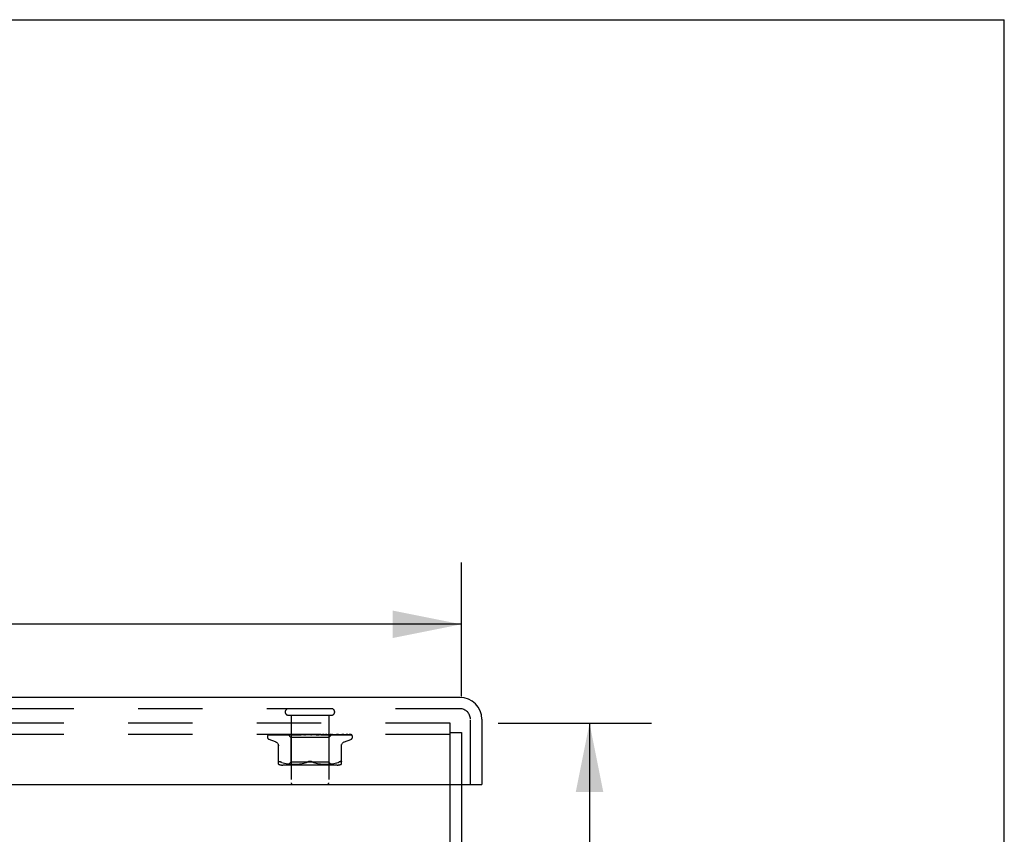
# Model space of a CAD drawing. Header units: inches. Extents: x 0 to 77.3, y 0 to 50.
# Tile 60 of 60: x 70.8 to 77.3, y 44.6 to 50. Entities that reach past the tile are written whole.
import ezdxf

# ---------------------------------------------------------------- set-up
doc = ezdxf.new("R2010")
doc.units = ezdxf.units.IN
doc.header["$LTSCALE"] = 4.25
doc.header["$MEASUREMENT"] = 0
doc.linetypes.add('HIDDEN', pattern=[0.2, 0.1, -0.1])
doc.layers.get('0').update_dxf_attribs({"linetype": 'CONTINUOUS'})
for name, color, linetype in [('DEFAULT_2', 8, 'HIDDEN'), ('DIMENSIONS', 7, 'CONTINUOUS'), ('FRONT_COVER', 7, 'CONTINUOUS')]:
    doc.layers.add(name, color=color, linetype=linetype)
doc.styles.get("Standard").update_dxf_attribs({"font": 'arial.ttf'})
doc.dimstyles.new('DIMSTYLE_1', dxfattribs={"dimtxt": 0.340909, "dimasz": 0.454545, "dimexe": 0.09, "dimexo": 0.07, "dimgap": 0.0375, "dimtad": 0, "dimtih": 1, "dimtoh": 1, "dimzin": 4, "dimdsep": 46, "dimtxsty": 'Standard', "dimblk": '_FILLED', "dimblk1": '_FILLED', "dimblk2": '_FILLED', "dimcen": 0.09, "dimadec": 3, "dimazin": 1, "dimtfac": 1, "dimtdec": 3, "dimtofl": 0, "dimtmove": 0, "dimatfit": 3, "dimldrblk": '_FILLED', "dimfxl": 0, "dimtolj": 1, "dimtzin": 4, "dimarcsym": 0})

# ---------------------------------------------------------------- blocks, each defined once
blk = doc.blocks.new('_FILLED')
at = {"color": 0, "linetype": 'ByBlock'}
blk.add_solid([(0, 0), (-1, 0.2), (-1, -0.2)], dxfattribs=at)
blk = doc.blocks.new('*D1')
at = {"layer": 'DIMENSIONS', "color": 2, "linetype": 'Continuous'}
for p, q in [((57.6874, 45.5301), (57.6874, 46.4164)), ((73.6874, 45.5301), (73.6874, 46.4164)), ((57.6874, 46.0073), (64.9213, 46.0073)), ((73.6874, 46.0073), (66.4535, 46.0073))]:
    blk.add_line(p, q, dxfattribs=at)
at = {"layer": 'DIMENSIONS', "color": 2, "linetype": 'Continuous', "xscale": 0.4545454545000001, "yscale": 0.4545454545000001, "zscale": 0.4545454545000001, "rotation": 180}
blk.add_blockref('_FILLED', (57.6874, 46.0073), dxfattribs=at)
at = {"layer": 'DIMENSIONS', "color": 2, "linetype": 'Continuous', "xscale": 0.4545454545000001, "yscale": 0.4545454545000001, "zscale": 0.4545454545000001}
blk.add_blockref('_FILLED', (73.6874, 46.0073), dxfattribs=at)
at = {"layer": 'DIMENSIONS', "color": 2, "linetype": 'Continuous', "insert": (65.6874, 46.1777), "char_height": 0.34091, "width": 1.191281, "attachment_point": 2, "line_spacing_factor": 0.9}
blk.add_mtext('16.00', dxfattribs=at)
blk = doc.blocks.new('*D11')
at = {"layer": 'DIMENSIONS', "color": 2, "linetype": 'Continuous'}
for p, q in [((73.9306, 45.3549), (74.9428, 45.3549)), ((74.5338, 45.3549), (74.5338, 44.0708)), ((74.5338, 42.1049), (74.5338, 43.389)), ((66.0056, 42.1049), (74.9428, 42.1049))]:
    blk.add_line(p, q, dxfattribs=at)
at = {"layer": 'DIMENSIONS', "color": 2, "linetype": 'Continuous', "xscale": 0.4545454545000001, "yscale": 0.4545454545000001, "zscale": 0.4545454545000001}
for p, rotation in [((74.5338, 45.3549), 90), ((74.5338, 42.1049), 270)]:
    blk.add_blockref('_FILLED', p, dxfattribs=dict(at, rotation=rotation))
at = {"layer": 'DIMENSIONS', "color": 2, "linetype": 'Continuous', "insert": (74.5338, 43.9004), "char_height": 0.34091, "width": 0.926411, "attachment_point": 2, "line_spacing_factor": 0.9}
blk.add_mtext('3.25', dxfattribs=at)

msp = doc.modelspace()

# ---------------------------------------------------------------- linework, layer by layer
at = {"color": 7, "linetype": 'Continuous'}
for p in [(0, 50), (77.272727, 0)]:
    msp.add_line(p, (77.272727, 50), dxfattribs=at)
at = {"color": 3, "linetype": 'Continuous'}
for p, q in [((73.612445, 39.354909), (73.612445, 44.949909)), ((73.687445, 44.949909), (73.687445, 39.417909))]:
    msp.add_line(p, q, dxfattribs=at)
at = {"layer": 'DEFAULT_2', "color": 8, "linetype": 'HIDDEN'}
for p, q in [((73.612445, 45.354909), (57.762445, 45.354909)), ((73.612445, 44.949909), (73.612445, 45.354909)), ((73.612445, 45.279909), (57.762445, 45.279909)), ((73.612445, 45.291909), (73.687445, 45.291909)), ((73.687445, 45.291909), (73.687445, 44.949909))]:
    msp.add_line(p, q, dxfattribs=at)
at = {"layer": 'FRONT_COVER', "color": 3, "linetype": 'Continuous'}
for p, q in [((73.677445, 45.524909), (57.697445, 45.524909)), ((73.822445, 45.379909), (73.822445, 44.949909)), ((57.567445, 44.949909), (73.807445, 44.949909))]:
    msp.add_line(p, q, dxfattribs=at)
at = {"layer": 'FRONT_COVER', "color": 8, "linetype": 'HIDDEN'}
for p, q in [((73.677445, 45.449909), (57.697445, 45.449909)), ((72.545445, 45.406909), (72.829445, 45.406909)), ((72.563445, 45.406909), (72.563445, 44.959909)), ((72.811445, 45.406909), (72.811445, 44.959909)), ((73.747445, 44.949909), (73.747445, 45.379909)), ((72.406195, 45.263412), (72.406195, 45.264242)), ((72.415814, 45.277266), (72.438377, 45.277597)), ((72.416413, 45.277266), (72.462354, 45.277941)), ((72.417237, 45.279909), (72.691785, 45.279909)), ((72.426814, 45.277266), (72.470879, 45.277941)), ((72.443756, 45.277266), (72.485393, 45.277941)), ((72.446644, 45.277266), (72.466481, 45.277597)), ((72.461972, 45.277941), (72.526679, 45.278868)), ((72.466481, 45.277597), (72.526031, 45.278575)), ((72.470879, 45.277941), (72.532614, 45.278868)), ((72.4712, 45.277261), (72.471294, 45.277267)), ((72.47129, 45.277266), (72.489414, 45.277597)), ((72.475186, 45.277266), (72.510845, 45.277941)), ((72.489414, 45.277597), (72.543659, 45.278575)), ((72.50665, 45.277267), (72.537799, 45.277941)), ((72.506785, 45.277276), (72.506654, 45.277267)), ((72.510845, 45.277941), (72.544942, 45.278576)), ((72.511416, 45.277267), (72.540848, 45.277942)), ((72.526031, 45.278575), (72.560074, 45.279123)), ((72.532436, 45.279909), (72.526143, 45.279297)), ((72.526561, 45.278868), (72.544605, 45.279123)), ((72.526679, 45.278868), (72.544657, 45.279123)), ((72.532264, 45.278868), (72.549875, 45.279123)), ((72.540848, 45.277942), (72.569018, 45.278576)), ((72.543194, 45.279909), (72.562195, 45.260908)), ((72.543659, 45.278575), (72.574548, 45.279123)), ((72.544657, 45.279122), (72.544581, 45.279146)), ((72.544605, 45.279122), (72.544632, 45.279146)), ((72.544942, 45.278576), (72.574885, 45.279123)), ((72.548567, 45.277268), (72.615604, 45.279124)), ((72.548821, 45.277284), (72.548571, 45.277268)), ((72.556806, 45.278052), (72.548828, 45.277285)), ((72.549876, 45.279122), (72.549694, 45.279146)), ((72.549723, 45.279122), (72.549845, 45.279146)), ((72.554036, 45.277268), (72.576176, 45.277943)), ((72.565813, 45.278899), (72.556806, 45.278052)), ((72.560074, 45.279122), (72.559785, 45.279146)), ((72.559825, 45.279122), (72.560031, 45.279146)), ((72.812695, 45.260908), (72.562195, 45.260908)), ((72.562195, 45.260908), (72.562195, 45.097885)), ((72.576904, 45.279909), (72.565813, 45.278899)), ((72.568627, 45.279909), (72.57449, 45.279146)), ((72.569018, 45.278576), (72.593778, 45.279123)), ((72.574885, 45.279122), (72.57449, 45.279146)), ((72.574548, 45.279122), (72.574822, 45.279146)), ((72.579941, 45.279909), (72.574822, 45.279146)), ((72.576176, 45.277943), (72.5974, 45.278578)), ((72.586255, 45.279909), (72.593277, 45.279146)), ((72.593778, 45.279123), (72.593277, 45.279146)), ((72.593364, 45.279124), (72.593684, 45.279146)), ((72.600086, 45.279909), (72.593684, 45.279146)), ((72.595816, 45.277288), (72.595552, 45.277271)), ((72.595556, 45.277271), (72.640491, 45.279127)), ((72.5974, 45.278578), (72.616082, 45.279124)), ((72.601548, 45.277273), (72.615593, 45.277947)), ((72.60754, 45.279909), (72.615468, 45.279146)), ((72.609632, 45.278527), (72.615398, 45.279037)), ((72.615398, 45.279037), (72.618347, 45.279297)), ((72.61571, 45.279128), (72.615468, 45.279146)), ((72.615593, 45.277947), (72.629102, 45.278582)), ((72.615604, 45.279124), (72.615934, 45.279146)), ((72.616082, 45.279125), (72.61571, 45.279128)), ((72.623389, 45.279909), (72.615934, 45.279146)), ((72.618347, 45.279297), (72.622548, 45.279665)), ((72.622548, 45.279665), (72.625357, 45.279909)), ((72.629102, 45.278582), (72.641028, 45.279128)), ((72.631712, 45.279909), (72.640261, 45.279146)), ((72.640491, 45.279127), (72.640769, 45.279146)), ((72.649007, 45.279909), (72.640769, 45.279146)), ((72.646077, 45.27729), (72.676015, 45.279909)), ((72.652548, 45.277315), (72.657946, 45.277983)), ((72.657899, 45.279909), (72.666758, 45.279146)), ((72.657946, 45.277983), (72.663233, 45.278615)), ((72.663233, 45.278615), (72.667975, 45.27916)), ((72.685154, 45.279909), (72.694004, 45.279146)), ((72.690973, 45.279909), (72.691349, 45.279715)), ((72.692774, 45.279126), (72.692654, 45.279235)), ((72.692858, 45.279049), (72.692774, 45.279126)), ((72.692906, 45.279007), (72.692858, 45.279049)), ((72.69302, 45.278908), (72.69296, 45.27896)), ((72.693724, 45.27837), (72.69374, 45.278359)), ((72.703435, 45.279909), (72.694541, 45.279146)), ((72.69764, 45.279909), (72.957482, 45.279909)), ((72.712492, 45.279909), (72.721012, 45.279146)), ((72.72063, 45.279135), (72.728997, 45.278589)), ((72.721209, 45.279131), (72.721012, 45.279146)), ((72.721209, 45.279131), (72.75443, 45.277275)), ((72.730278, 45.279909), (72.721535, 45.279146)), ((72.754231, 45.27729), (72.724371, 45.279909)), ((72.728997, 45.278589), (72.738444, 45.277954)), ((72.738444, 45.277954), (72.748227, 45.277281)), ((72.738924, 45.279909), (72.746807, 45.279146)), ((72.746615, 45.279125), (72.747296, 45.279146)), ((72.746616, 45.279126), (72.76199, 45.278579)), ((72.747123, 45.279125), (72.746807, 45.279146)), ((72.747123, 45.279125), (72.803363, 45.277269)), ((72.755572, 45.279909), (72.747296, 45.279146)), ((72.75444, 45.277275), (72.75424, 45.277289)), ((72.76199, 45.278579), (72.779436, 45.277944)), ((72.763496, 45.279909), (72.770457, 45.279146)), ((72.770339, 45.279123), (72.770895, 45.279146)), ((72.77034, 45.279124), (72.79216, 45.278577)), ((72.770786, 45.279123), (72.770457, 45.279146)), ((72.770787, 45.279124), (72.793854, 45.278576)), ((72.778404, 45.279909), (72.770895, 45.279146)), ((72.781022, 45.279302), (72.774154, 45.279909)), ((72.779436, 45.277944), (72.797611, 45.27727)), ((72.790094, 45.278484), (72.781022, 45.279302)), ((72.785319, 45.279909), (72.791106, 45.279146)), ((72.803085, 45.277287), (72.790094, 45.278484)), ((72.791029, 45.279123), (72.791477, 45.279146)), ((72.79103, 45.279123), (72.818506, 45.278576)), ((72.791406, 45.279123), (72.791106, 45.279146)), ((72.791406, 45.279123), (72.819939, 45.278576)), ((72.797949, 45.279909), (72.791477, 45.279146)), ((72.79216, 45.278577), (72.816969, 45.277942)), ((72.803372, 45.277269), (72.80309, 45.277286)), ((72.803605, 45.279909), (72.805868, 45.279526)), ((72.805868, 45.279526), (72.808009, 45.279146)), ((72.807957, 45.279122), (72.8083, 45.279146)), ((72.807958, 45.279123), (72.857993, 45.278267)), ((72.808251, 45.279122), (72.808009, 45.279146)), ((72.808252, 45.279123), (72.841218, 45.278575)), ((72.810951, 45.279526), (72.8083, 45.279146)), ((72.8135, 45.279909), (72.810951, 45.279526)), ((72.830936, 45.279149), (72.812695, 45.260908)), ((72.812695, 45.260908), (72.812695, 45.097885)), ((72.816969, 45.277942), (72.842872, 45.277267)), ((72.818506, 45.278576), (72.849781, 45.277941)), ((72.820518, 45.279122), (72.820754, 45.279146)), ((72.820519, 45.279123), (72.856929, 45.278575)), ((72.82072, 45.279122), (72.820554, 45.279146)), ((72.827358, 45.2793), (72.820821, 45.279909)), ((72.835845, 45.27848), (72.827358, 45.2793)), ((72.828262, 45.279122), (72.82839, 45.279146)), ((72.828262, 45.279123), (72.846197, 45.278868)), ((72.828364, 45.279122), (72.828289, 45.279146)), ((72.831657, 45.279909), (72.830909, 45.279122)), ((72.830909, 45.279122), (72.830915, 45.279128)), ((72.830909, 45.279123), (72.869605, 45.278575)), ((72.830915, 45.279128), (72.830932, 45.279146)), ((72.837185, 45.278868), (72.856158, 45.278575)), ((72.848008, 45.277268), (72.847805, 45.277281)), ((72.849781, 45.277941), (72.882474, 45.277267)), ((72.856929, 45.278575), (72.877127, 45.278266)), ((72.857993, 45.278267), (72.915006, 45.277266)), ((72.869605, 45.278575), (72.9374, 45.277597)), ((72.877127, 45.278266), (72.941644, 45.277266)), ((72.88682, 45.277267), (72.886788, 45.27727)), ((72.887208, 45.278266), (72.909278, 45.277941)), ((72.909278, 45.277941), (72.954486, 45.277266)), ((72.915008, 45.277267), (72.915237, 45.277249)), ((72.918409, 45.277267), (72.91852, 45.277262)), ((72.91852, 45.277262), (72.918665, 45.277248)), ((72.96418, 45.275591), (72.964125, 45.275644)), ((72.968695, 45.263412), (72.968695, 45.264242)), ((72.459453, 45.232358), (72.417161, 45.247751)), ((72.479111, 45.083401), (72.479111, 45.212623)), ((72.895778, 45.083401), (72.895778, 45.212623)), ((72.915437, 45.232358), (72.957729, 45.247751)), ((72.490936, 45.100083), (72.488497, 45.101055)), ((72.490936, 45.100083), (72.493695, 45.09882)), ((72.502157, 45.095215), (72.493695, 45.09882)), ((72.502127, 45.095224), (72.511017, 45.092149)), ((72.867037, 45.077885), (72.507852, 45.077885)), ((72.510969, 45.092164), (72.520374, 45.08964)), ((72.520322, 45.089653), (72.52993, 45.087638)), ((72.529879, 45.087647), (72.539466, 45.086126)), ((72.539416, 45.086133), (72.548836, 45.085023)), ((72.562195, 45.097885), (72.542195, 45.077885)), ((72.54878, 45.085028), (72.557763, 45.084258)), ((72.55768, 45.084264), (72.566413, 45.083775)), ((72.812695, 45.097885), (72.562195, 45.097885)), ((72.566298, 45.08378), (72.574794, 45.083489)), ((72.57465, 45.083492), (72.583106, 45.083406)), ((72.582935, 45.083406), (72.591532, 45.083486)), ((72.591342, 45.083482), (72.600119, 45.083773)), ((72.59992, 45.083765), (72.609005, 45.084277)), ((72.60881, 45.084263), (72.618103, 45.085061)), ((72.617922, 45.085043), (72.627416, 45.086169)), ((72.627262, 45.086148), (72.636807, 45.087671)), ((72.636687, 45.087649), (72.646188, 45.089634)), ((72.646104, 45.089615), (72.655411, 45.09211)), ((72.655363, 45.092096), (72.664281, 45.095181)), ((72.66426, 45.095173), (72.672862, 45.09882)), ((72.71063, 45.095173), (72.702028, 45.09882)), ((72.719478, 45.09211), (72.728785, 45.089615)), ((72.728702, 45.089634), (72.738203, 45.087649)), ((72.738082, 45.087671), (72.747627, 45.086148)), ((72.747473, 45.086169), (72.756967, 45.085043)), ((72.756787, 45.085061), (72.76608, 45.084263)), ((72.765884, 45.084277), (72.77497, 45.083765)), ((72.774771, 45.083773), (72.783547, 45.083482)), ((72.783358, 45.083486), (72.791954, 45.083406)), ((72.791784, 45.083406), (72.80024, 45.083492)), ((72.800095, 45.083489), (72.808592, 45.08378)), ((72.808477, 45.083775), (72.817209, 45.084264)), ((72.812695, 45.097885), (72.832695, 45.077885)), ((72.817127, 45.084258), (72.82611, 45.085028)), ((72.826054, 45.085023), (72.835473, 45.086133)), ((72.835423, 45.086126), (72.845011, 45.087647)), ((72.84496, 45.087638), (72.854568, 45.089653)), ((72.854515, 45.08964), (72.863921, 45.092164)), ((72.863873, 45.092149), (72.872763, 45.095224)), ((72.872733, 45.095215), (72.881195, 45.09882)), ((72.895778, 45.09882), (72.895592, 45.100083))]:
    msp.add_line(p, q, dxfattribs=at)
at = {"layer": 'FRONT_COVER', "color": 7, "linetype": 'Continuous'}
msp.add_line((73.807445, 44.949909), (73.822445, 44.949909), dxfattribs=at)
at = {"layer": 'FRONT_COVER', "color": 8, "linetype": 'HIDDEN'}
for points in [[(72.413087, 45.276575), (72.413419, 45.276739), (72.41394, 45.276944), (72.414534, 45.277113), (72.415177, 45.277224), (72.415818, 45.277267)], [(72.422889, 45.279909), (72.421265, 45.279529), (72.419633, 45.279093), (72.418096, 45.278628), (72.416643, 45.278134), (72.415268, 45.277602), (72.413969, 45.277022), (72.413093, 45.276578)], [(72.413583, 45.276509), (72.413548, 45.276484), (72.413491, 45.276443), (72.413534, 45.276471), (72.413687, 45.276562), (72.41396, 45.276704), (72.414341, 45.276868), (72.414821, 45.27703), (72.415375, 45.277163), (72.415976, 45.277245), (72.416415, 45.277267)], [(72.419672, 45.279909), (72.41945, 45.279829), (72.418776, 45.279567), (72.418132, 45.279287), (72.417518, 45.278995), (72.416937, 45.278693), (72.416389, 45.278388), (72.415877, 45.278084), (72.4154, 45.277784), (72.414963, 45.277496), (72.414567, 45.277223), (72.41422, 45.276975), (72.413583, 45.276509)], [(72.417232, 45.279909), (72.416263, 45.279539), (72.415391, 45.279143), (72.415255, 45.279074)], [(72.423918, 45.277123), (72.424126, 45.27717), (72.424608, 45.277242), (72.425044, 45.277267)], [(72.437804, 45.279909), (72.436077, 45.279629), (72.43379, 45.27923), (72.431568, 45.278812), (72.429413, 45.278379), (72.427324, 45.277929), (72.425308, 45.277463), (72.423922, 45.277122)], [(72.425039, 45.277266), (72.49155, 45.278266), (72.512379, 45.278575)], [(72.425627, 45.277138), (72.425557, 45.277102), (72.425415, 45.27703), (72.425387, 45.277017), (72.425484, 45.277054), (72.425719, 45.277125), (72.42608, 45.277202), (72.426552, 45.277256), (72.426815, 45.277267)], [(72.426123, 45.277409), (72.425796, 45.277229), (72.425627, 45.277138)], [(72.43138, 45.279909), (72.431126, 45.27982), (72.430447, 45.279564), (72.429793, 45.279292), (72.429168, 45.27901), (72.42857, 45.278723), (72.428004, 45.278436), (72.42747, 45.278154), (72.426974, 45.277883), (72.426123, 45.277409)], [(72.443298, 45.277227), (72.443507, 45.277254), (72.443761, 45.277267)], [(72.461623, 45.279909), (72.45968, 45.279663), (72.456746, 45.279272), (72.453834, 45.278864), (72.450951, 45.278442), (72.448097, 45.278006), (72.44528, 45.277555), (72.443305, 45.277227)], [(72.446271, 45.277259), (72.446193, 45.277232), (72.446135, 45.277213), (72.446204, 45.277228), (72.446409, 45.277255), (72.446641, 45.277267)], [(72.447567, 45.277843), (72.447082, 45.277612), (72.44668, 45.277428), (72.446377, 45.277301), (72.446271, 45.277259)], [(72.452269, 45.279909), (72.451753, 45.279725), (72.450941, 45.279408), (72.450168, 45.279077), (72.449437, 45.278744), (72.448754, 45.27842), (72.447567, 45.277843)], [(72.493543, 45.279909), (72.491381, 45.279677), (72.487883, 45.279289), (72.484361, 45.278885), (72.480827, 45.278466), (72.477281, 45.278033), (72.473729, 45.277587), (72.471209, 45.277262)], [(72.475414, 45.277329), (72.475263, 45.27729), (72.475136, 45.277266), (72.475161, 45.277266), (72.475184, 45.277267)], [(72.481584, 45.279909), (72.480936, 45.27967), (72.480059, 45.279316), (72.479233, 45.278957), (72.478468, 45.27861), (72.477753, 45.278282), (72.477088, 45.277982), (72.476487, 45.277722), (72.475958, 45.277511), (72.475541, 45.277367), (72.475414, 45.277329)], [(72.485393, 45.277941), (72.543582, 45.278868), (72.559825, 45.279123)], [(72.526143, 45.279297), (72.522131, 45.278894), (72.518064, 45.278477), (72.513944, 45.278046), (72.506793, 45.277277)], [(72.5148, 45.278409), (72.514115, 45.278106), (72.51347, 45.277837), (72.512872, 45.277612), (72.512349, 45.277443), (72.51192, 45.277335), (72.511605, 45.277283), (72.511414, 45.277268)], [(72.518259, 45.279909), (72.517803, 45.279734), (72.517014, 45.279407), (72.51625, 45.279069), (72.5148, 45.278409)], [(72.537799, 45.277941), (72.581251, 45.278868), (72.593365, 45.279123)], [(72.543266, 45.279909), (72.543546, 45.279717), (72.543858, 45.279526), (72.544203, 45.279335), (72.544581, 45.279146)], [(72.543568, 45.279909), (72.543882, 45.279636), (72.544142, 45.27942), (72.544351, 45.27926), (72.544504, 45.27916), (72.544597, 45.279123), (72.544605, 45.279122)], [(72.544203, 45.279909), (72.544409, 45.279636), (72.544559, 45.27942), (72.544652, 45.27926), (72.544687, 45.27916), (72.544663, 45.279123), (72.544657, 45.279122)], [(72.545006, 45.279909), (72.544862, 45.279717), (72.544752, 45.279526), (72.544675, 45.279335), (72.544632, 45.279146)], [(72.546738, 45.279909), (72.54743, 45.279717), (72.548154, 45.279526), (72.548908, 45.279335), (72.549694, 45.279146)], [(72.548134, 45.279909), (72.548543, 45.279636), (72.548905, 45.27942), (72.549222, 45.27926), (72.549487, 45.27916), (72.549694, 45.279123), (72.549723, 45.279122)], [(72.551894, 45.279909), (72.551332, 45.279717), (72.550803, 45.279526), (72.550307, 45.279335), (72.549845, 45.279146)], [(72.550014, 45.279909), (72.550106, 45.279636), (72.55014, 45.27942), (72.550113, 45.27926), (72.550029, 45.27916), (72.549876, 45.279122)], [(72.559394, 45.279209), (72.557914, 45.278501), (72.557183, 45.278169), (72.556465, 45.27787), (72.555783, 45.277623), (72.555153, 45.277439), (72.554603, 45.277326), (72.554154, 45.277275), (72.554027, 45.277269)], [(72.555294, 45.279909), (72.556375, 45.279717), (72.557484, 45.279526), (72.55862, 45.279335), (72.559785, 45.279146)], [(72.557734, 45.279909), (72.558225, 45.279636), (72.558675, 45.27942), (72.559089, 45.27926), (72.559457, 45.27916), (72.559769, 45.279123), (72.559825, 45.279122)], [(72.560953, 45.279909), (72.560144, 45.279559), (72.559394, 45.279209)], [(72.563681, 45.279909), (72.562721, 45.279717), (72.561792, 45.279526), (72.560896, 45.279335), (72.560031, 45.279146)], [(72.560793, 45.279909), (72.560767, 45.279636), (72.560683, 45.27942), (72.560538, 45.27926), (72.560338, 45.27916), (72.560074, 45.279122)], [(72.572023, 45.279909), (72.572577, 45.279636), (72.573099, 45.27942), (72.573595, 45.27926), (72.574052, 45.27916), (72.57446, 45.279123), (72.574548, 45.279122)], [(72.576149, 45.279909), (72.576006, 45.279636), (72.575808, 45.27942), (72.57555, 45.27926), (72.575242, 45.27916), (72.574885, 45.279122)], [(72.590483, 45.279909), (72.591085, 45.279634), (72.59166, 45.279418), (72.592213, 45.27926), (72.592737, 45.279162), (72.593226, 45.279124), (72.593364, 45.279124)], [(72.595528, 45.279909), (72.595273, 45.279636), (72.594967, 45.27942), (72.594606, 45.27926), (72.5942, 45.27916), (72.593778, 45.279123)], [(72.595844, 45.27729), (72.608334, 45.278411), (72.609632, 45.278527)], [(72.60809, 45.279909), (72.607913, 45.279824), (72.607308, 45.279517), (72.606714, 45.2792), (72.606117, 45.278876), (72.605504, 45.278553), (72.604865, 45.278236), (72.604195, 45.277938), (72.603506, 45.277677), (72.602803, 45.277467), (72.60213, 45.277332), (72.60153, 45.277273)], [(72.612448, 45.279909), (72.613067, 45.279636), (72.613675, 45.27942), (72.614278, 45.27926), (72.614862, 45.27916), (72.615412, 45.279123), (72.615604, 45.279124)], [(72.618229, 45.279909), (72.617901, 45.279655), (72.617534, 45.279449), (72.617125, 45.279291), (72.616682, 45.279184), (72.616211, 45.27913), (72.616082, 45.279125)], [(72.637124, 45.279909), (72.637742, 45.279636), (72.63836, 45.27942), (72.638985, 45.27926), (72.639601, 45.27916), (72.640194, 45.279123), (72.640491, 45.279127)], [(72.641028, 45.279128), (72.640851, 45.279123), (72.640261, 45.279146)], [(72.643431, 45.279909), (72.642984, 45.279636), (72.642501, 45.27942), (72.641975, 45.27926), (72.64142, 45.27916), (72.641028, 45.279128)], [(72.657872, 45.279909), (72.657714, 45.279814), (72.65733, 45.279568), (72.656964, 45.279321), (72.65659, 45.279065), (72.656198, 45.278801), (72.655777, 45.278533), (72.655311, 45.27826), (72.654786, 45.277991), (72.654204, 45.277741), (72.653561, 45.277525), (72.652893, 45.277368), (72.652462, 45.277306)], [(72.663618, 45.279909), (72.664213, 45.279636), (72.664819, 45.27942), (72.665444, 45.27926), (72.66607, 45.27916), (72.666684, 45.279123), (72.66729, 45.279146)], [(72.667975, 45.27916), (72.667372, 45.279123), (72.666758, 45.279146)], [(72.670225, 45.279909), (72.669704, 45.279636), (72.669156, 45.27942), (72.668575, 45.27926), (72.667975, 45.27916)], [(72.691349, 45.279715), (72.691524, 45.279636), (72.692096, 45.27942), (72.692697, 45.27926), (72.693312, 45.27916), (72.693924, 45.279123), (72.694541, 45.279146)], [(72.691349, 45.279715), (72.691761, 45.279514), (72.692208, 45.279282), (72.692634, 45.279046), (72.69304, 45.278807), (72.693429, 45.278564), (72.693724, 45.27837)], [(72.692654, 45.279235), (72.692597, 45.279286), (72.692513, 45.27936), (72.692402, 45.279455), (72.692256, 45.279573), (72.692086, 45.279702), (72.691907, 45.279829), (72.691785, 45.279909)], [(72.692746, 45.279147), (72.692783, 45.279117), (72.693, 45.278927)], [(72.693, 45.278927), (72.693184, 45.278772), (72.693423, 45.278584), (72.693724, 45.27837)], [(72.693246, 45.278721), (72.693163, 45.278788), (72.693088, 45.27885)], [(72.69374, 45.278359), (72.693663, 45.278411), (72.693543, 45.278495), (72.693435, 45.278575), (72.693336, 45.27865)], [(72.69374, 45.278359), (72.694069, 45.278152), (72.694477, 45.277931), (72.694944, 45.27772), (72.695465, 45.277536), (72.696035, 45.277391), (72.696632, 45.277299), (72.697224, 45.277266), (72.69781, 45.27729)], [(72.69764, 45.279909), (72.697065, 45.279636), (72.696473, 45.27942), (72.695857, 45.27926), (72.695234, 45.27916), (72.694618, 45.279123), (72.694004, 45.279146)], [(72.718201, 45.279909), (72.718687, 45.279636), (72.719205, 45.27942), (72.719761, 45.27926), (72.720341, 45.27916), (72.720629, 45.279134)], [(72.720629, 45.279134), (72.72093, 45.279123), (72.721535, 45.279146)], [(72.724688, 45.279909), (72.724078, 45.279636), (72.723463, 45.27942), (72.722835, 45.27926), (72.722211, 45.27916), (72.721605, 45.279123), (72.721209, 45.279131)], [(72.742884, 45.279482), (72.742376, 45.27977), (72.742117, 45.279909)], [(72.748267, 45.277279), (72.748121, 45.27729), (72.747484, 45.277378), (72.746818, 45.277537), (72.746155, 45.277757), (72.74553, 45.278016), (72.744941, 45.2783), (72.744394, 45.278595), (72.743878, 45.278892), (72.742884, 45.279482)], [(72.744317, 45.279909), (72.744721, 45.279636), (72.745166, 45.27942), (72.745657, 45.27926), (72.746181, 45.27916), (72.746615, 45.279125)], [(72.750389, 45.279909), (72.749767, 45.279636), (72.749151, 45.27942), (72.748535, 45.27926), (72.747932, 45.27916), (72.747358, 45.279123), (72.747123, 45.279125)], [(72.768378, 45.279909), (72.768685, 45.279636), (72.769041, 45.27942), (72.769449, 45.27926), (72.769899, 45.27916), (72.770339, 45.279123)], [(72.773815, 45.279909), (72.773204, 45.279636), (72.77261, 45.27942), (72.772026, 45.27926), (72.771466, 45.27916), (72.770945, 45.279123), (72.770786, 45.279123)], [(72.789513, 45.279909), (72.789713, 45.279636), (72.789966, 45.27942), (72.790277, 45.27926), (72.790636, 45.27916), (72.791029, 45.279123)], [(72.793479, 45.278608), (72.792127, 45.279288), (72.791459, 45.279615), (72.790816, 45.279909)], [(72.79412, 45.279909), (72.793541, 45.279636), (72.79299, 45.27942), (72.79246, 45.27926), (72.791964, 45.27916), (72.791515, 45.279123), (72.791406, 45.279123)], [(72.797623, 45.27727), (72.797513, 45.277275), (72.796962, 45.277337), (72.796315, 45.277474), (72.79561, 45.277689), (72.794894, 45.277961), (72.794177, 45.278274), (72.793479, 45.278608)], [(72.793854, 45.278576), (72.834436, 45.277598), (72.848012, 45.277267)], [(72.80696, 45.279909), (72.807044, 45.279636), (72.807187, 45.27942), (72.807389, 45.27926), (72.807644, 45.27916), (72.807957, 45.279122)], [(72.810569, 45.279909), (72.810044, 45.279636), (72.809555, 45.27942), (72.809099, 45.27926), (72.808684, 45.27916), (72.808323, 45.279123), (72.808251, 45.279122)], [(72.817692, 45.279909), (72.818457, 45.279717), (72.819189, 45.279526), (72.819888, 45.279335), (72.820554, 45.279146)], [(72.819939, 45.278576), (72.870069, 45.277597), (72.886825, 45.277267)], [(72.820087, 45.279909), (72.820053, 45.279636), (72.820079, 45.27942), (72.820165, 45.27926), (72.820307, 45.27916), (72.820518, 45.279122)], [(72.822568, 45.279909), (72.822115, 45.279636), (72.821707, 45.27942), (72.821341, 45.27926), (72.821023, 45.27916), (72.820762, 45.279123), (72.82072, 45.279122)], [(72.824494, 45.279909), (72.823603, 45.279717), (72.822683, 45.279526), (72.821733, 45.279335), (72.820754, 45.279146)], [(72.827072, 45.279909), (72.827427, 45.279717), (72.827748, 45.279526), (72.828035, 45.279335), (72.828289, 45.279146)], [(72.82842, 45.279909), (72.828269, 45.279636), (72.828178, 45.27942), (72.828144, 45.27926), (72.828169, 45.27916), (72.828262, 45.279122)], [(72.829683, 45.279909), (72.829319, 45.279636), (72.829007, 45.27942), (72.828743, 45.27926), (72.828533, 45.27916), (72.828382, 45.279123), (72.828364, 45.279122)], [(72.830536, 45.279909), (72.830047, 45.279717), (72.829527, 45.279526), (72.828975, 45.279335), (72.82839, 45.279146)], [(72.831405, 45.279909), (72.831337, 45.279717), (72.831236, 45.279526), (72.831101, 45.279335), (72.830932, 45.279146)], [(72.847798, 45.277281), (72.844623, 45.277605), (72.835845, 45.27848)], [(72.839354, 45.278388), (72.837764, 45.279124), (72.836943, 45.279494), (72.836097, 45.279848), (72.835943, 45.279909)], [(72.842874, 45.277268), (72.842551, 45.277295), (72.842086, 45.277378), (72.841506, 45.277534), (72.840842, 45.277763), (72.840114, 45.278054), (72.839354, 45.278388)], [(72.841218, 45.278575), (72.899085, 45.277597), (72.918414, 45.277266)], [(72.845962, 45.278868), (72.933368, 45.277597), (72.955679, 45.277266)], [(72.856158, 45.278575), (72.918522, 45.277597), (72.939302, 45.277266)], [(72.886779, 45.277271), (72.884016, 45.277595), (72.880139, 45.278041), (72.876289, 45.278473), (72.872472, 45.27889), (72.868689, 45.279294), (72.86269, 45.279909)], [(72.877971, 45.279025), (72.877175, 45.279372), (72.876342, 45.27971), (72.875811, 45.279909)], [(72.882476, 45.277267), (72.882474, 45.277267), (72.882387, 45.277276), (72.882159, 45.277317), (72.881799, 45.277412), (72.881322, 45.277571), (72.880753, 45.27779), (72.880125, 45.278055), (72.879446, 45.278358), (72.877971, 45.279025)], [(72.918656, 45.277248), (72.916401, 45.277574), (72.913203, 45.278022), (72.909991, 45.278457), (72.90677, 45.278876), (72.90354, 45.279282), (72.900311, 45.279671), (72.898256, 45.279909)], [(72.91521, 45.277255), (72.915172, 45.277265), (72.914974, 45.277326), (72.914648, 45.277447), (72.914205, 45.277631), (72.913669, 45.277871), (72.913071, 45.278149), (72.912407, 45.27846), (72.911678, 45.278797), (72.910892, 45.279148), (72.910046, 45.279501), (72.909155, 45.27984), (72.908957, 45.279909)], [(72.942372, 45.277191), (72.94069, 45.277522), (72.93827, 45.277978), (72.935795, 45.278419), (72.93327, 45.278845), (72.930696, 45.279256), (72.928078, 45.27965), (72.926248, 45.279909)], [(72.938164, 45.278158), (72.937574, 45.278455), (72.936943, 45.278763), (72.936277, 45.279071), (72.935577, 45.279375), (72.934848, 45.279666), (72.934173, 45.279909)], [(72.9374, 45.277597), (72.960053, 45.277266), (72.960445, 45.277245), (72.96083, 45.277201), (72.961204, 45.277135), (72.961568, 45.277047), (72.961919, 45.27694), (72.962256, 45.276816), (72.962576, 45.276676), (72.96288, 45.276524), (72.963166, 45.27636), (72.96343, 45.276191), (72.963671, 45.276019), (72.963874, 45.27586), (72.964024, 45.275733), (72.964127, 45.275641), (72.964173, 45.275598), (72.964179, 45.275592)], [(72.940105, 45.277171), (72.94015, 45.277159), (72.940213, 45.27714), (72.940143, 45.277168), (72.939932, 45.277262), (72.939606, 45.27742), (72.939192, 45.277629), (72.938164, 45.278158)], [(72.939304, 45.277267), (72.939651, 45.277247), (72.939965, 45.277202), (72.940105, 45.277171)], [(72.941639, 45.277267), (72.942101, 45.277235), (72.942373, 45.277192)], [(72.957389, 45.276975), (72.956284, 45.277339), (72.954658, 45.277832), (72.952948, 45.278303), (72.95116, 45.278753), (72.949292, 45.279184), (72.94734, 45.279594), (72.945691, 45.279909)], [(72.955343, 45.277565), (72.954864, 45.277854), (72.954341, 45.278158), (72.953774, 45.278472), (72.953169, 45.278788), (72.952527, 45.279101), (72.951849, 45.279405), (72.951138, 45.279693), (72.950546, 45.279909)], [(72.954485, 45.277267), (72.954896, 45.277246), (72.955439, 45.277172), (72.955902, 45.277063), (72.956257, 45.276945), (72.956475, 45.276855), (72.956532, 45.276828)], [(72.956532, 45.276828), (72.956565, 45.276811), (72.956532, 45.276831), (72.956382, 45.27692), (72.956118, 45.277083), (72.955343, 45.277565)], [(72.955674, 45.277267), (72.956253, 45.27723), (72.956832, 45.277132), (72.957323, 45.276997), (72.95738, 45.276978)], [(72.964352, 45.275464), (72.963508, 45.276289), (72.962381, 45.277156), (72.961232, 45.27786), (72.960051, 45.278456), (72.958818, 45.278981), (72.957508, 45.279453), (72.955986, 45.279909)], [(72.963834, 45.275928), (72.963713, 45.276045), (72.963574, 45.276175), (72.963423, 45.276315), (72.963258, 45.276464), (72.963082, 45.276619), (72.962893, 45.27678), (72.962693, 45.276947), (72.962481, 45.277118), (72.962258, 45.277291), (72.962025, 45.277467), (72.96178, 45.277645), (72.961526, 45.277824), (72.961261, 45.278003), (72.960987, 45.278181), (72.960703, 45.278359), (72.960409, 45.278535), (72.960106, 45.278709), (72.959792, 45.278881), (72.959469, 45.27905), (72.959137, 45.279215), (72.958796, 45.279375), (72.958446, 45.27953), (72.958088, 45.27968), (72.957722, 45.279822), (72.957485, 45.279909)], [(72.964125, 45.275644), (72.964013, 45.275754), (72.963834, 45.275928)], [(72.45992, 45.232188), (72.461838, 45.231411), (72.465098, 45.229701), (72.468134, 45.227579), (72.470897, 45.225067), (72.47333, 45.22221), (72.475377, 45.219056), (72.477001, 45.215669), (72.478174, 45.212114), (72.478878, 45.208451), (72.479111, 45.20478)], [(72.895778, 45.20478), (72.896011, 45.208451), (72.896715, 45.212114), (72.897889, 45.215669), (72.899513, 45.219056), (72.90156, 45.22221), (72.903993, 45.225067), (72.906755, 45.227579), (72.909792, 45.229701), (72.913052, 45.231411), (72.914969, 45.232188)], [(72.481709, 45.102127), (72.480639, 45.10173), (72.479826, 45.101055), (72.479298, 45.100083), (72.479111, 45.09882)], [(72.481709, 45.102127), (72.483019, 45.102261), (72.484573, 45.102127), (72.486392, 45.10173), (72.488497, 45.101055)], [(72.672862, 45.09882), (72.674118, 45.099399), (72.675442, 45.099942), (72.676839, 45.100453), (72.678292, 45.100917), (72.67979, 45.10132), (72.681321, 45.101659), (72.682876, 45.101923), (72.68443, 45.102113), (72.685951, 45.102224), (72.687445, 45.102258)], [(72.687445, 45.102258), (72.685058, 45.102171), (72.68262, 45.101886), (72.680143, 45.101402), (72.677668, 45.100726), (72.675234, 45.099866), (72.672862, 45.09882)], [(72.687445, 45.102258), (72.689353, 45.1022), (72.691275, 45.102024), (72.693211, 45.101725), (72.695122, 45.101316), (72.696977, 45.100801), (72.698759, 45.100203), (72.700441, 45.099545), (72.702028, 45.09882)], [(72.702028, 45.09882), (72.699653, 45.099867), (72.697218, 45.100728), (72.694742, 45.101403), (72.692265, 45.101887), (72.689828, 45.102171), (72.687445, 45.102258)], [(72.702028, 45.09882), (72.710609, 45.095181), (72.719526, 45.092096)], [(72.888498, 45.10173), (72.886393, 45.101055), (72.883953, 45.100083), (72.881195, 45.09882)], [(72.888498, 45.10173), (72.890317, 45.102127), (72.891871, 45.102261), (72.893181, 45.102127), (72.894251, 45.10173), (72.895064, 45.101055), (72.895592, 45.100083)]]:
    msp.add_lwpolyline(points, dxfattribs=at)
at = {"layer": 'FRONT_COVER', "color": 3, "linetype": 'Continuous'}
msp.add_arc((73.677445, 45.379909), 0.145, 0, 90, dxfattribs=at)
at = {"layer": 'FRONT_COVER', "color": 8, "linetype": 'HIDDEN'}
for centre, radius, start, end in [((72.545445, 45.428409), 0.0215, 89.9999999, 270.0000007), ((72.829445, 45.428409), 0.0215, 269.9999993, 90.0000001), ((73.677445, 45.379909), 0.07, 0, 90), ((72.422861, 45.264242), 0.016667, 117.1487694, 180), ((72.422861, 45.263412), 0.016667, 180, 250), ((72.952028, 45.263412), 0.016667, 290, 360), ((72.952028, 45.264242), 0.016667, 0, 42.2353406), ((72.507852, 45.155463), 0.077578, 247.9239348, 270), ((72.867037, 45.155463), 0.077578, 270, 292.0760652), ((72.573445, 44.959909), 0.01, 180, 270.0000027), ((72.801445, 44.959909), 0.01, 269.9999973, 360)]:
    msp.add_arc(centre, radius, start, end, dxfattribs=at)

# ---------------------------------------------------------------- dimensions: what is measured, and where the dimension line sits
at = {"layer": 'DIMENSIONS', "color": 2, "linetype": 'Continuous'}
dim = msp.add_linear_dim(base=(73.687445, 46.007293), p1=(57.687445, 45.460091), p2=(73.687445, 45.460091), dimstyle='DIMSTYLE_1', dxfattribs=at)
dim.commit()
dim.dimension.update_dxf_attribs({"geometry": '*D1', "text_midpoint": (65.701929, 46.005391), "dimtype": 160})
dim = msp.add_linear_dim(base=(74.533752, 42.104909), p1=(73.860627, 45.354909), p2=(65.935627, 42.104909), angle=270, dimstyle='DIMSTYLE_1', dxfattribs=at)
dim.commit()
dim.dimension.update_dxf_attribs({"geometry": '*D11', "text_midpoint": (74.534575, 43.728008), "dimtype": 160})

doc.saveas('drawing.dxf')
